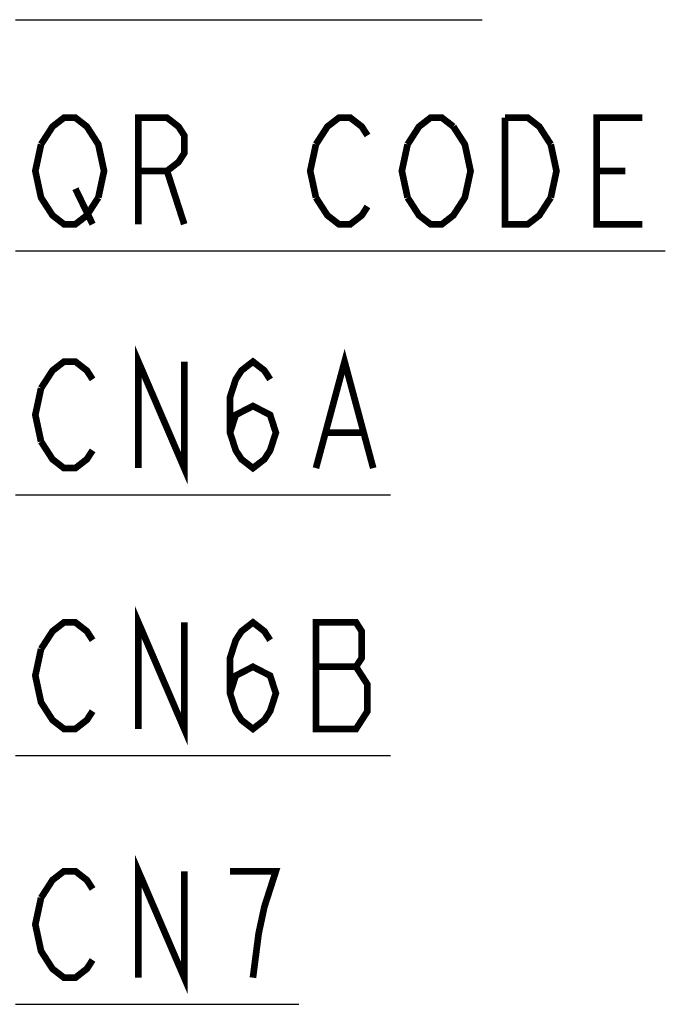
# Model space of a CAD drawing. Header units: millimetres. Extents: x 159 to 2039, y 158 to 1386.
# Tile 24 of 34: x 1350 to 1447, y 893 to 1041. Entities that reach past the tile are written whole.
import ezdxf

# ---------------------------------------------------------------- set-up
doc = ezdxf.new("R2010")
doc.units = ezdxf.units.MM
doc.header["$LTSCALE"] = 115.5
doc.layers.add('ALL_NOTE', color=7, linetype='CONTINUOUS')

msp = doc.modelspace()

# ---------------------------------------------------------------- linework, layer by layer
at = {"layer": 'ALL_NOTE', "color": 2, "linetype": 'CONTINUOUS'}
for p, q in [((1349.5, 1041.0234), (1350.75, 1041.0234)), ((1350.75, 1041.0234), (1419.55, 1041.0234)), ((1349.5, 1006.2915), (1350.75, 1006.2915)), ((1350.75, 1006.2915), (1447.07, 1006.2915)), ((1349.5, 969.6445), (1350.75, 969.6445)), ((1350.75, 969.6445), (1405.79, 969.6445)), ((1349.5, 930.4609), (1350.75, 930.4609)), ((1350.75, 930.4609), (1405.79, 930.4609)), ((1349.5, 893.0802), (1350.75, 893.0802)), ((1350.75, 893.0802), (1392.03, 893.0802))]:
    msp.add_line(p, q, dxfattribs=at)
at = {"layer": 'ALL_NOTE', "color": 2, "linetype": 'CONTINUOUS', "const_width": 1}
for points in [[(1353.33, 1022.2914), (1355.05, 1024.9581), (1356.77, 1026.2915), (1358.4901, 1026.2915), (1360.21, 1024.9581), (1361.0701, 1023.6248), (1361.93, 1022.2914), (1362.79, 1018.2915), (1361.93, 1014.2914)], [(1367.95, 1010.2914), (1367.95, 1026.2915), (1372.25, 1026.2915), (1373.97, 1024.9581), (1374.83, 1023.6248), (1374.83, 1020.9582), (1373.97, 1019.6248), (1372.25, 1018.2915), (1367.95, 1018.2915)], [(1394.6099, 1022.2914), (1396.33, 1024.9581), (1398.05, 1026.2915), (1399.77, 1026.2915), (1401.4901, 1024.9581), (1402.35, 1023.6248)], [(1408.3701, 1022.2914), (1410.09, 1024.9581), (1411.81, 1026.2915), (1413.5299, 1026.2915), (1415.25, 1024.9581)], [(1429.8701, 1014.2914), (1428.15, 1011.6248), (1426.43, 1010.2914), (1422.9899, 1010.2914), (1422.9899, 1026.2915)], [(1422.9899, 1026.2915), (1426.43, 1026.2915), (1428.15, 1024.9581), (1429.8701, 1022.2914)], [(1443.63, 1010.2914), (1436.75, 1010.2914), (1436.75, 1026.2915), (1443.63, 1026.2915)], [(1415.25, 1024.9581), (1416.97, 1022.2914), (1417.83, 1018.2915), (1416.97, 1014.2914), (1416.11, 1012.9581)], [(1361.93, 1014.2914), (1360.21, 1011.6248), (1358.4901, 1010.2914), (1356.77, 1010.2914), (1355.05, 1011.6248), (1354.1899, 1012.9581), (1353.33, 1014.2914), (1352.47, 1018.2915), (1353.33, 1022.2914)], [(1394.6099, 1014.2914), (1393.75, 1018.2915), (1394.6099, 1022.2914)], [(1408.3701, 1014.2914), (1407.51, 1018.2915), (1408.3701, 1022.2914)], [(1429.8701, 1022.2914), (1430.73, 1018.2915), (1429.8701, 1014.2914)], [(1372.25, 1018.2915), (1374.83, 1010.2914)], [(1436.75, 1018.2915), (1441.05, 1018.2915)], [(1358.4901, 1015.6248), (1361.0701, 1010.2914)], [(1402.35, 1012.9581), (1401.4901, 1011.6248), (1399.77, 1010.2914), (1398.05, 1010.2914), (1396.33, 1011.6248), (1394.6099, 1014.2914)], [(1416.11, 1012.9581), (1415.25, 1011.6248), (1413.5299, 1010.2914), (1411.81, 1010.2914), (1410.09, 1011.6248), (1408.3701, 1014.2914)], [(1367.95, 973.6445), (1367.95, 989.6445), (1374.83, 973.6445), (1374.83, 989.6445)], [(1394.6099, 973.6445), (1398.9101, 989.6445), (1403.21, 973.6445)], [(1353.33, 985.6445), (1355.05, 988.3111), (1356.77, 989.6445), (1358.4901, 989.6445), (1360.21, 988.3111), (1361.0701, 986.9779)], [(1381.71, 978.9779), (1382.5699, 981.6445), (1385.15, 982.9778), (1387.73, 981.6445), (1388.59, 978.9779), (1387.73, 976.3112), (1386.87, 974.9778), (1385.15, 973.6445), (1383.43, 974.9778), (1382.5699, 976.3112), (1381.71, 978.9779), (1381.71, 984.3112), (1382.5699, 986.9779), (1383.43, 988.3111), (1385.15, 989.6445), (1386.87, 988.3111), (1387.73, 986.9779)], [(1353.33, 977.6445), (1352.47, 981.6445), (1353.33, 985.6445)], [(1396.33, 978.9779), (1401.4901, 978.9779)], [(1361.0701, 976.3112), (1360.21, 974.9778), (1358.4901, 973.6445), (1356.77, 973.6445), (1355.05, 974.9778), (1353.33, 977.6445)], [(1367.95, 934.4608), (1367.95, 950.4609), (1374.83, 934.4608), (1374.83, 950.4609)], [(1353.33, 946.4608), (1355.05, 949.1275), (1356.77, 950.4609), (1358.4901, 950.4609), (1360.21, 949.1275), (1361.0701, 947.7942)], [(1381.71, 939.7943), (1382.5699, 942.4609), (1385.15, 943.7942), (1387.73, 942.4609), (1388.59, 939.7943), (1387.73, 937.1275), (1386.87, 935.7942), (1385.15, 934.4608), (1383.43, 935.7942), (1382.5699, 937.1275), (1381.71, 939.7943), (1381.71, 945.1276), (1382.5699, 947.7942), (1383.43, 949.1275), (1385.15, 950.4609), (1386.87, 949.1275), (1387.73, 947.7942)], [(1394.6099, 950.4609), (1394.6099, 934.4608), (1400.63, 934.4608), (1401.4901, 935.7942), (1402.35, 937.1275), (1402.35, 941.1275), (1401.4901, 942.4609), (1400.63, 943.7942), (1401.4901, 945.1276), (1401.4901, 949.1275), (1400.63, 950.4609), (1394.6099, 950.4609)], [(1361.0701, 937.1275), (1360.21, 935.7942), (1358.4901, 934.4608), (1356.77, 934.4608), (1355.05, 935.7942), (1354.1899, 937.1275), (1353.33, 938.4609), (1352.47, 942.4609), (1353.33, 946.4608)], [(1394.6099, 943.7942), (1400.63, 943.7942)], [(1367.95, 897.0801), (1367.95, 913.0801), (1374.83, 897.0801), (1374.83, 913.0801)], [(1353.33, 909.0802), (1355.05, 911.7468), (1356.77, 913.0801), (1358.4901, 913.0801), (1360.21, 911.7468), (1361.0701, 910.4135)], [(1385.15, 897.0801), (1386.01, 903.7468), (1386.87, 907.7468), (1387.73, 910.4135), (1388.59, 913.0801), (1381.71, 913.0801)], [(1361.0701, 899.7469), (1360.21, 898.4135), (1358.4901, 897.0801), (1356.77, 897.0801), (1355.05, 898.4135), (1354.1899, 899.7469), (1353.33, 901.0802), (1352.47, 905.0802), (1353.33, 909.0802)]]:
    msp.add_lwpolyline(points, dxfattribs=at)

doc.saveas('drawing.dxf')
